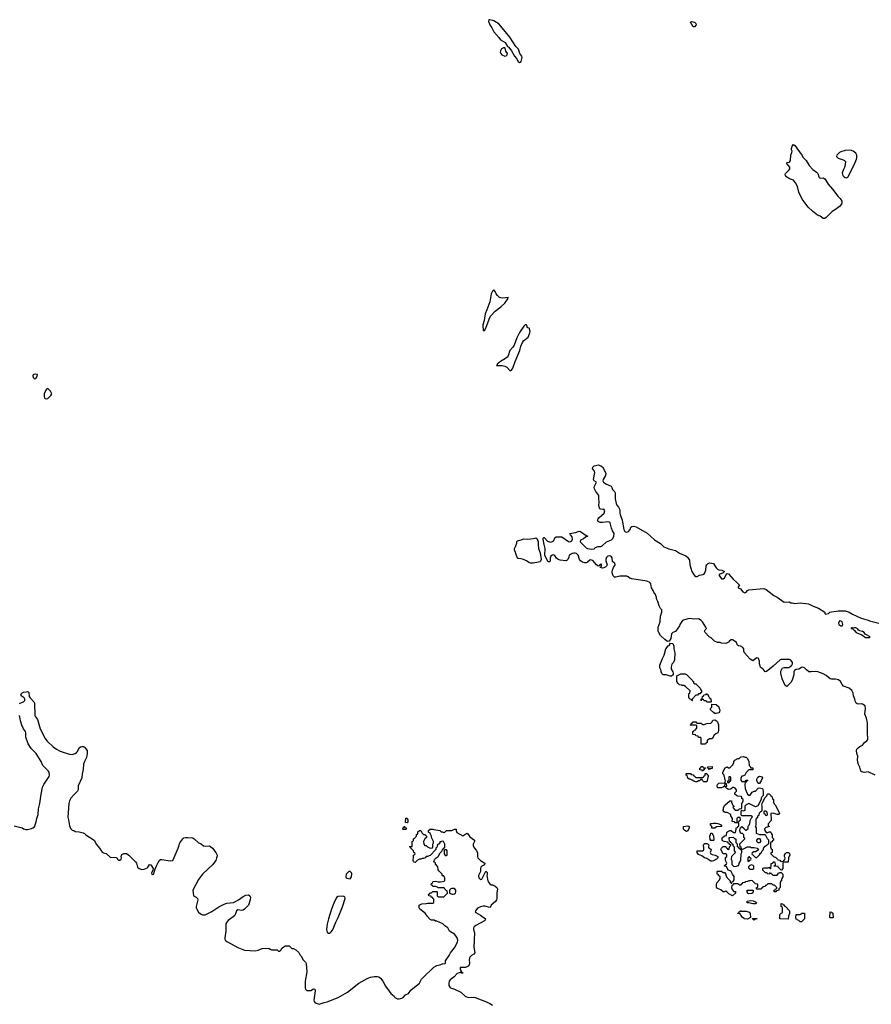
# Model space of a CAD drawing. Header units: inches. Extents: x 1861287 to 2052918, y 204622 to 437896.
# Tile 206 of 215: x 1999313 to 2011878, y 384469 to 398988. Entities that reach past the tile are written whole.
import ezdxf

# ---------------------------------------------------------------- set-up
doc = ezdxf.new("R2010")
doc.units = ezdxf.units.IN
doc.header["$MEASUREMENT"] = 0
for name, color, linetype in [('B9398', 7, 'Continuous'), ('B9399', 7, 'Continuous'), ('C0308', 7, 'Continuous'), ('C0309', 7, 'Continuous'), ('C0318', 7, 'Continuous'), ('C0319', 7, 'Continuous')]:
    doc.layers.add(name, color=color, linetype=linetype)

msp = doc.modelspace()

# ---------------------------------------------------------------- linework, layer by layer
at = {"layer": 'B9398', "color": 5, "elevation": 160}
for points in [[(1999310, 388904), (1999356, 388924), (1999370, 388930), (1999387, 388950), (1999390, 388970), (1999378, 388990), (1999337, 389017), (1999329, 389029), (1999340, 389050), (1999350, 389061), (1999369, 389071), (1999410, 389075), (1999430, 389082), (1999439, 389079), (1999448, 389068), (1999453, 389010), (1999467, 388987), (1999522, 388930), (1999530, 388910), (1999538, 388730), (1999548, 388708), (1999576, 388670), (1999616, 388530), (1999690, 388390), (1999716, 388356), (1999808, 388268), (1999859, 388230), (1999910, 388201), (2000000, 388173)], [(1999230, 387103), (1999350, 387071), (1999370, 387058), (1999406, 387046), (1999430, 387046), (1999490, 387061), (1999508, 387070), (1999530, 387085), (1999544, 387116), (1999559, 387161), (1999567, 387210), (1999584, 387270), (1999590, 387350), (1999610, 387432), (1999628, 387570), (1999651, 387669), (1999670, 387710), (1999747, 387830), (1999754, 387850), (1999750, 387890), (1999736, 387910), (1999654, 387990), (1999628, 388050), (1999555, 388170), (1999482, 388242), (1999440, 388310), (1999406, 388410), (1999406, 388470), (1999399, 388490), (1999368, 388530), (1999345, 388585), (1999327, 388647), (1999317, 388710), (1999305, 388730)]]:
    msp.add_lwpolyline(points, dxfattribs=at)
at = {"layer": 'B9399', "color": 5, "elevation": 180}
for points in [[(1999550, 393762), (1999523, 393757), (1999512, 393750), (1999505, 393735), (1999511, 393710), (1999530, 393691), (1999550, 393698), (1999569, 393730), (1999574, 393754)], [(1999730, 393548), (1999710, 393538), (1999697, 393523), (1999676, 393470), (1999676, 393430), (1999681, 393410), (1999690, 393401), (1999710, 393396), (1999730, 393401), (1999775, 393445), (1999786, 393470), (1999768, 393510)]]:
    msp.add_lwpolyline(points, close=True, dxfattribs=at)
at = {"layer": 'C0308', "color": 5, "elevation": 160}
for points in [[(2009013, 390000), (2009000, 389980), (2008990, 389969), (2008948, 389952), (2008931, 389930), (2008919, 389861), (2008898, 389822), (2008870, 389818), (2008830, 389849), (2008769, 389910), (2008742, 389950), (2008734, 389970), (2008735, 390000)], [(2010000, 389668), (2009999, 389670), (2009995, 389710), (2009982, 389730), (2009950, 389748), (2009917, 389757), (2009906, 389766), (2009890, 389804), (2009856, 389830), (2009830, 389843), (2009810, 389844), (2009785, 389830), (2009770, 389809), (2009730, 389789), (2009670, 389795), (2009650, 389802), (2009610, 389804), (2009563, 389823), (2009515, 389875), (2009488, 389890), (2009428, 389950), (2009418, 389970), (2009426, 389990), (2009436, 390000)], [(2000000, 388173), (2000050, 388156), (2000090, 388155), (2000130, 388168), (2000150, 388180), (2000165, 388195), (2000192, 388250), (2000210, 388265), (2000230, 388273), (2000250, 388272), (2000270, 388263), (2000310, 388210), (2000311, 388170), (2000297, 388110), (2000269, 388050), (2000257, 388010), (2000250, 387930), (2000233, 387870), (2000229, 387810), (2000178, 387690), (2000178, 387630), (2000168, 387610), (2000110, 387560), (2000069, 387511), (2000050, 387470), (2000038, 387430), (2000024, 387230), (2000036, 387190), (2000050, 387102), (2000070, 387056), (2000090, 387036), (2000111, 387031), (2000130, 387018), (2000190, 387011), (2000250, 386996), (2000268, 386988), (2000290, 386967), (2000411, 386890), (2000446, 386826), (2000491, 386771), (2000530, 386711), (2000550, 386701), (2000591, 386691), (2000650, 386638), (2000733, 386633), (2000750, 386622), (2000755, 386610), (2000770, 386595), (2000790, 386595), (2000809, 386610), (2000814, 386630), (2000809, 386651), (2000822, 386678), (2000849, 386691), (2000889, 386691), (2000922, 386670), (2001021, 386570), (2001038, 386550), (2001051, 386490), (2001078, 386470), (2001117, 386457), (2001150, 386460), (2001197, 386483), (2001230, 386529), (2001250, 386526), (2001282, 386470), (2001276, 386444), (2001257, 386410), (2001262, 386390), (2001270, 386383), (2001293, 386390), (2001305, 386450), (2001330, 386510), (2001370, 386589), (2001390, 386604), (2001410, 386607), (2001534, 386586), (2001568, 386590), (2001580, 386600), (2001650, 386772), (2001677, 386850), (2001719, 386910), (2001737, 386923), (2001766, 386930), (2001790, 386930), (2001870, 386922), (2001890, 386910), (2001950, 386850), (2001990, 386834), (2002027, 386807), (2002050, 386801), (2002110, 386804), (2002130, 386796), (2002160, 386770), (2002206, 386710), (2002228, 386670), (2002225, 386655), (2002215, 386630), (2002207, 386590), (2002190, 386564), (2002161, 386530), (2002011, 386390), (2001950, 386309), (2001869, 386150), (2001878, 386070), (2001918, 386050), (2001939, 386030), (2001943, 386010), (2001915, 385910), (2001917, 385890), (2001925, 385870), (2001954, 385830), (2001983, 385803), (2002011, 385790), (2002050, 385789), (2002150, 385836), (2002252, 385908), (2002332, 385948), (2002370, 385961), (2002469, 385970), (2002490, 385978), (2002543, 386010), (2002610, 386060), (2002650, 386078), (2002690, 386084), (2002710, 386071), (2002717, 386050), (2002715, 386010), (2002687, 385933), (2002670, 385910), (2002630, 385871), (2002610, 385859), (2002590, 385854), (2002530, 385861), (2002511, 385850), (2002499, 385801), (2002484, 385776), (2002390, 385704), (2002365, 385675), (2002357, 385650), (2002355, 385550), (2002342, 385450), (2002341, 385430), (2002350, 385410), (2002379, 385390), (2002530, 385308), (2002630, 385268), (2002790, 385256), (2002830, 385267), (2002890, 385291), (2002990, 385298), (2003010, 385282), (2003030, 385274), (2003110, 385274), (2003130, 385254), (2003150, 385254), (2003170, 385274), (2003183, 385297), (2003206, 385310), (2003228, 385332), (2003250, 385334), (2003290, 385334), (2003330, 385294), (2003352, 385292), (2003390, 385274), (2003430, 385234), (2003450, 385194), (2003470, 385174), (2003491, 385131), (2003530, 385091), (2003539, 385070), (2003550, 384950), (2003525, 384810), (2003524, 384710), (2003531, 384691), (2003551, 384671), (2003610, 384674), (2003650, 384696), (2003670, 384692), (2003673, 384670), (2003655, 384530), (2003656, 384510), (2003672, 384490), (2003732, 384472), (2003804, 384496), (2003850, 384507), (2004010, 384568), (2004150, 384648), (2004317, 384783), (2004450, 384854), (2004490, 384868), (2004550, 384878), (2004590, 384880), (2004610, 384876), (2004637, 384857), (2004671, 384810), (2004710, 384736), (2004763, 384663), (2004791, 384631), (2004838, 384590), (2004850, 384572), (2004890, 384552), (2004910, 384552), (2004950, 384562), (2004970, 384572), (2005008, 384610), (2005050, 384631), (2005083, 384677), (2005210, 384781), (2005219, 384790), (2005241, 384839), (2005259, 384861), (2005423, 385017), (2005470, 385040), (2005513, 385050), (2005550, 385065), (2005589, 385071), (2005597, 385083), (2005598, 385110), (2005650, 385188), (2005671, 385229), (2005730, 385301), (2005775, 385385), (2005777, 385417), (2005767, 385450), (2005750, 385479), (2005730, 385502), (2005670, 385537), (2005657, 385550), (2005630, 385595), (2005585, 385625), (2005554, 385654), (2005470, 385694), (2005450, 385695), (2005428, 385708), (2005389, 385709), (2005370, 385718), (2005330, 385762), (2005294, 385814), (2005218, 385870), (2005206, 385890), (2005209, 385931), (2005248, 385952), (2005310, 385954), (2005330, 385962), (2005410, 385962), (2005426, 385970), (2005426, 386010), (2005422, 386022), (2005408, 386028), (2005402, 386042), (2005386, 386050), (2005382, 386062), (2005348, 386068), (2005346, 386090), (2005362, 386098), (2005367, 386113), (2005390, 386114), (2005410, 386134), (2005470, 386134), (2005474, 386130), (2005474, 386070), (2005490, 386054), (2005570, 386054), (2005626, 386110), (2005622, 386142), (2005607, 386147), (2005587, 386167), (2005582, 386182), (2005570, 386186), (2005490, 386186), (2005476, 386196), (2005450, 386206), (2005410, 386206), (2005402, 386222), (2005386, 386230), (2005387, 386253), (2005402, 386258), (2005407, 386273), (2005420, 386280), (2005450, 386285), (2005490, 386276), (2005523, 386277), (2005575, 386285), (2005587, 386293), (2005587, 386327), (2005576, 386356), (2005570, 386366), (2005550, 386366), (2005546, 386370), (2005546, 386390), (2005496, 386436), (2005487, 386453), (2005482, 386502), (2005467, 386507), (2005462, 386522), (2005446, 386530), (2005446, 386550), (2005426, 386570), (2005428, 386590), (2005438, 386610), (2005458, 386630), (2005488, 386650), (2005516, 386704), (2005546, 386730), (2005550, 386754), (2005562, 386758), (2005570, 386774), (2005582, 386778), (2005586, 386790), (2005586, 386830), (2005566, 386870), (2005545, 386875), (2005526, 386866), (2005514, 386866), (2005510, 386846), (2005474, 386810), (2005474, 386790), (2005454, 386770), (2005452, 386750), (2005370, 386666), (2005330, 386648), (2005313, 386647), (2005294, 386630), (2005270, 386618), (2005250, 386618), (2005230, 386608), (2005210, 386608), (2005185, 386595), (2005150, 386558), (2005130, 386566), (2005118, 386590), (2005118, 386610), (2005126, 386630), (2005126, 386670), (2005142, 386678), (2005146, 386690), (2005142, 386702), (2005127, 386707), (2005126, 386730), (2005086, 386770), (2005082, 386782), (2005066, 386790), (2005070, 386794), (2005102, 386798), (2005106, 386810), (2005106, 386870), (2005122, 386878), (2005126, 386910), (2005142, 386918), (2005146, 386930), (2005166, 386950), (2005168, 386972), (2005182, 386978), (2005187, 386993), (2005188, 387012), (2005210, 387034), (2005230, 387034), (2005250, 386994), (2005270, 386974), (2005293, 386973), (2005314, 386950), (2005314, 386930), (2005291, 386909), (2005272, 386870), (2005274, 386830), (2005292, 386812), (2005310, 386811), (2005330, 386792), (2005370, 386774), (2005402, 386778), (2005407, 386793), (2005409, 386830), (2005418, 386850), (2005418, 386870), (2005388, 386930), (2005387, 386947), (2005370, 386986), (2005346, 387010), (2005346, 387030), (2005368, 387052), (2005410, 387054), (2005425, 387045), (2005510, 387034), (2005530, 387014), (2005550, 387014), (2005570, 387002), (2005586, 387010), (2005610, 387032), (2005690, 387032), (2005730, 387052), (2005750, 387052), (2005754, 387050), (2005754, 387030), (2005765, 387005), (2005850, 386952), (2005910, 386992), (2005924, 386984), (2005957, 386937), (2006022, 386890), (2006022, 386870), (2006002, 386830), (2006002, 386810), (2006017, 386777), (2006050, 386742), (2006066, 386710), (2006066, 386650), (2006071, 386630), (2006110, 386591), (2006174, 386550), (2006173, 386527), (2006130, 386508), (2006118, 386490), (2006112, 386470), (2006112, 386430), (2006085, 386370), (2006090, 386334), (2006110, 386312), (2006130, 386314), (2006189, 386431), (2006210, 386412), (2006211, 386389), (2006205, 386370), (2006221, 386290), (2006230, 386272), (2006250, 386245), (2006270, 386231), (2006291, 386231), (2006330, 386212), (2006352, 386190), (2006362, 386170), (2006351, 386110), (2006351, 386030), (2006346, 386010), (2006333, 385987), (2006272, 385930), (2006265, 385915), (2006250, 385898), (2006177, 385917), (2006150, 385916), (2006110, 385905), (2006070, 385887), (2006036, 385850), (2006033, 385830), (2006043, 385823), (2006110, 385784), (2006186, 385730), (2006179, 385710), (2006170, 385701), (2006045, 385630), (2006021, 385610), (2006011, 385590), (2006011, 385570), (2006024, 385524), (2006015, 385310), (2006027, 385230), (2006016, 385210), (2005981, 385190), (2005956, 385164), (2005947, 385130), (2005951, 385069), (2005946, 385050), (2005931, 385030), (2005890, 385013), (2005830, 385014), (2005814, 385010), (2005812, 384990), (2005824, 384964), (2005838, 384938), (2005850, 384934), (2005853, 384927), (2005832, 384928), (2005818, 384938), (2005810, 384938), (2005770, 384923), (2005725, 384875), (2005665, 384830), (2005651, 384810), (2005643, 384783), (2005645, 384745), (2005660, 384720), (2005671, 384711), (2005730, 384691), (2005822, 384650), (2005887, 384587), (2005930, 384571), (2006010, 384576), (2006032, 384570), (2006210, 384503), (2006250, 384481), (2006290, 384456)], [(2010000, 386265), (2009978, 386262), (2009973, 386247), (2009958, 386242), (2009950, 386226), (2009930, 386226), (2009922, 386242), (2009910, 386246), (2009850, 386246), (2009838, 386242), (2009833, 386227), (2009818, 386222), (2009814, 386190), (2009824, 386164), (2009850, 386134), (2009873, 386133), (2009874, 386110), (2009830, 386068), (2009776, 386096), (2009746, 386130), (2009730, 386138), (2009710, 386126), (2009690, 386126), (2009656, 386156), (2009610, 386178), (2009596, 386196), (2009595, 386230), (2009600, 386260), (2009636, 386304), (2009646, 386330), (2009646, 386350), (2009626, 386370), (2009622, 386382), (2009606, 386390), (2009606, 386430), (2009610, 386434), (2009670, 386434), (2009690, 386414), (2009713, 386413), (2009734, 386390), (2009734, 386370), (2009750, 386334), (2009794, 386290), (2009794, 386270), (2009810, 386254), (2009822, 386258), (2009827, 386273), (2009842, 386278), (2009856, 386304), (2009856, 386356), (2009828, 386388), (2009810, 386426), (2009796, 386436), (2009767, 386447), (2009742, 386502), (2009710, 386506), (2009706, 386510), (2009722, 386518), (2009727, 386533), (2009742, 386538), (2009746, 386550), (2009728, 386590), (2009728, 386632), (2009746, 386650), (2009746, 386670), (2009742, 386682), (2009730, 386686), (2009690, 386686), (2009658, 386750), (2009666, 386770), (2009690, 386794), (2009730, 386794), (2009738, 386778), (2009753, 386773), (2009758, 386758), (2009770, 386754), (2009782, 386758), (2009786, 386790), (2009806, 386810), (2009802, 386822), (2009787, 386827), (2009782, 386842), (2009767, 386847), (2009762, 386862), (2009708, 386868), (2009682, 386882), (2009676, 386896), (2009678, 386922), (2009710, 386952), (2009742, 386958), (2009748, 387010), (2009790, 387034), (2009810, 387034), (2009844, 387004), (2009870, 387002), (2009875, 387005), (2009886, 387050), (2009886, 387070), (2009902, 387078), (2009907, 387093), (2009922, 387098), (2009926, 387110), (2009922, 387142), (2009910, 387146), (2009870, 387146), (2009862, 387162), (2009827, 387167), (2009828, 387210), (2009808, 387250), (2009806, 387270), (2009750, 387298), (2009720, 387300), (2009707, 387307), (2009686, 387330), (2009696, 387344), (2009698, 387370), (2009716, 387404), (2009792, 387472), (2009814, 387470), (2009814, 387450), (2009824, 387424), (2009838, 387398), (2009854, 387390), (2009838, 387382), (2009834, 387370), (2009870, 387334), (2009910, 387334), (2009922, 387338), (2009930, 387354), (2009962, 387358), (2009966, 387370), (2009967, 387427), (2009986, 387470), (2009986, 387490), (2009970, 387506), (2009967, 387527), (2009956, 387536), (2009910, 387538), (2009890, 387548), (2009866, 387570), (2009866, 387590), (2009887, 387613), (2009888, 387630), (2009870, 387658), (2009850, 387666), (2009830, 387666), (2009824, 387656), (2009800, 387640), (2009770, 387638), (2009746, 387650), (2009726, 387670), (2009726, 387674), (2009746, 387690), (2009742, 387722), (2009730, 387726), (2009718, 387722), (2009714, 387686), (2009694, 387670), (2009670, 387662), (2009620, 387660), (2009608, 387668), (2009602, 387690), (2009610, 387712), (2009630, 387731), (2009710, 387734), (2009722, 387738), (2009726, 387770), (2009718, 387790), (2009718, 387810), (2009708, 387830), (2009706, 387850), (2009688, 387868), (2009688, 387890), (2009723, 387957), (2009750, 387972), (2009770, 387954), (2009790, 387954), (2009830, 387994), (2009848, 388030), (2009848, 388052), (2009866, 388070), (2009910, 388094), (2009930, 388094), (2009947, 388113), (2009960, 388120), (2009990, 388122), (2010000, 388118)], [(2010000, 387843), (2009990, 387838), (2009966, 387834), (2009952, 387810), (2009953, 387773), (2009970, 387754), (2010000, 387754)], [(2010000, 387322), (2009990, 387318), (2009970, 387326), (2009958, 387322), (2009954, 387310), (2009954, 387270), (2009958, 387258), (2009970, 387254), (2010000, 387253)], [(2010000, 387056), (2009970, 387086), (2009958, 387082), (2009954, 387070), (2009938, 387062), (2009934, 387030), (2009944, 387004), (2009953, 386993), (2009972, 386992), (2009992, 386972), (2009993, 386933), (2010000, 386924)], [(2010000, 386898), (2009934, 386830), (2009938, 386798), (2009952, 386792), (2009958, 386758), (2009970, 386754), (2010000, 386768)], [(2010000, 385735), (2009978, 385750), (2009960, 385780), (2009946, 385790), (2009942, 385802), (2009910, 385806), (2009907, 385813), (2009922, 385818), (2009927, 385833), (2009942, 385838), (2009948, 385852), (2009962, 385842), (2010000, 385843)]]:
    msp.add_lwpolyline(points, dxfattribs=at)
at = {"layer": 'C0308', "color": 5}
for points, elevation in [([(2008930, 389308), (2008910, 389309), (2008850, 389329), (2008809, 389329), (2008789, 389349), (2008778, 389370), (2008778, 389390), (2008758, 389430), (2008758, 389470), (2008795, 389570), (2008820, 389620), (2008849, 389710), (2008883, 389757), (2008906, 389770), (2008906, 389790), (2008910, 389794), (2008951, 389790), (2008965, 389750), (2008966, 389710), (2008979, 389650), (2008976, 389550), (2008958, 389510), (2008937, 389483), (2008924, 389444), (2008925, 389410), (2008951, 389370), (2008954, 389350), (2008953, 389327)], 160), ([(2009270, 389194), (2009290, 389194), (2009354, 389130), (2009364, 389104), (2009374, 389090), (2009373, 389067), (2009358, 389062), (2009350, 389046), (2009330, 389046), (2009313, 389027), (2009290, 389026), (2009234, 388970), (2009234, 388950), (2009230, 388946), (2009222, 388962), (2009207, 388967), (2009186, 388990), (2009187, 389047), (2009190, 389054), (2009202, 389058), (2009206, 389090), (2009136, 389156), (2009110, 389168), (2009088, 389168), (2009076, 389176), (2009050, 389178), (2009023, 389203), (2009008, 389230), (2009007, 389313), (2009070, 389342), (2009130, 389342), (2009150, 389332), (2009234, 389250), (2009238, 389238), (2009254, 389230), (2009254, 389210)], 160), ([(2009450, 388926), (2009442, 388942), (2009410, 388946), (2009402, 388962), (2009390, 388966), (2009378, 388962), (2009370, 388946), (2009366, 388950), (2009366, 388970), (2009382, 388978), (2009386, 389010), (2009402, 389018), (2009407, 389033), (2009442, 389038), (2009450, 389054), (2009458, 389038), (2009473, 389033), (2009474, 389010), (2009493, 388993), (2009498, 388978), (2009512, 388972), (2009514, 388930), (2009510, 388926)], 160), ([(2009570, 388755), (2009548, 388770), (2009506, 388810), (2009508, 388832), (2009526, 388850), (2009527, 388893), (2009590, 388892), (2009630, 388854), (2009633, 388833), (2009642, 388810), (2009640, 388780), (2009630, 388768), (2009590, 388755)], 160), ([(2009370, 388306), (2009366, 388310), (2009366, 388390), (2009362, 388402), (2009330, 388406), (2009322, 388422), (2009290, 388426), (2009282, 388442), (2009250, 388446), (2009246, 388450), (2009247, 388493), (2009262, 388498), (2009267, 388513), (2009282, 388518), (2009287, 388533), (2009302, 388538), (2009306, 388550), (2009302, 388582), (2009290, 388586), (2009210, 388586), (2009206, 388590), (2009222, 388598), (2009227, 388613), (2009242, 388618), (2009250, 388634), (2009290, 388634), (2009298, 388618), (2009310, 388614), (2009370, 388614), (2009390, 388594), (2009410, 388594), (2009450, 388612), (2009510, 388614), (2009530, 388634), (2009542, 388658), (2009570, 388662), (2009594, 388650), (2009610, 388634), (2009625, 388590), (2009625, 388510), (2009620, 388480), (2009614, 388470), (2009584, 388456), (2009561, 388439), (2009530, 388386), (2009490, 388386), (2009473, 388367), (2009458, 388362), (2009454, 388330), (2009438, 388322), (2009430, 388306)], 160), ([(2009390, 387906), (2009382, 387922), (2009350, 387926), (2009346, 387930), (2009347, 387953), (2009362, 387958), (2009370, 387974), (2009390, 387974), (2009398, 387958), (2009430, 387954), (2009434, 387950), (2009418, 387942), (2009413, 387927), (2009398, 387922)], 160), ([(2009490, 387926), (2009482, 387942), (2009466, 387950), (2009467, 387973), (2009530, 387974), (2009530, 387948), (2009498, 387942)], 160), ([(2009450, 387748), (2009408, 387748), (2009386, 387770), (2009382, 387782), (2009370, 387786), (2009358, 387782), (2009350, 387766), (2009330, 387766), (2009310, 387748), (2009289, 387749), (2009260, 387760), (2009236, 387776), (2009207, 387787), (2009190, 387788), (2009170, 387806), (2009162, 387842), (2009146, 387850), (2009146, 387870), (2009150, 387874), (2009210, 387874), (2009218, 387858), (2009250, 387854), (2009258, 387838), (2009270, 387834), (2009290, 387814), (2009390, 387814), (2009402, 387818), (2009407, 387833), (2009426, 387850), (2009427, 387873), (2009450, 387874), (2009458, 387858), (2009472, 387850), (2009471, 387829), (2009464, 387816), (2009462, 387790)], 160), ([(2009790, 387826), (2009778, 387822), (2009774, 387810), (2009774, 387766), (2009758, 387762), (2009754, 387750), (2009758, 387738), (2009770, 387734), (2009782, 387738), (2009786, 387754), (2009802, 387758), (2009806, 387770), (2009806, 387810), (2009802, 387822)], 160), ([(2005030, 387146), (2005008, 387148), (2005010, 387214), (2005030, 387214), (2005042, 387190), (2005040, 387160)], 160), ([(2009910, 387226), (2009894, 387210), (2009894, 387170), (2009898, 387158), (2009910, 387154), (2009922, 387158), (2009927, 387173), (2009946, 387190), (2009942, 387222)], 160), ([(2004970, 387046), (2004966, 387050), (2004970, 387074), (2004982, 387078), (2004990, 387094), (2004998, 387078), (2005014, 387070), (2005014, 387050), (2005010, 387046)], 160), ([(2009150, 387018), (2009126, 387030), (2009106, 387050), (2009107, 387093), (2009170, 387102), (2009191, 387091), (2009192, 387070), (2009170, 387026)], 160), ([(2009530, 387066), (2009526, 387070), (2009526, 387090), (2009506, 387110), (2009507, 387133), (2009530, 387134), (2009550, 387142), (2009590, 387142), (2009613, 387133), (2009630, 387132), (2009657, 387117), (2009672, 387090), (2009593, 387087), (2009570, 387066)], 160), ([(2009510, 386886), (2009500, 386900), (2009498, 386950), (2009507, 386973), (2009510, 386994), (2009530, 386994), (2009551, 386951), (2009554, 386890), (2009550, 386886)], 160), ([(2009847, 386927), (2009790, 386926), (2009778, 386922), (2009774, 386910), (2009782, 386882), (2009794, 386870), (2009798, 386858), (2009814, 386850), (2009818, 386838), (2009833, 386833), (2009834, 386810), (2009854, 386790), (2009854, 386730), (2009872, 386710), (2009813, 386647), (2009812, 386610), (2009822, 386590), (2009822, 386530), (2009850, 386502), (2009890, 386505), (2009914, 386514), (2009926, 386514), (2009929, 386550), (2009955, 386590), (2009958, 386690), (2009966, 386710), (2009966, 386730), (2009962, 386742), (2009947, 386747), (2009942, 386762), (2009930, 386766), (2009922, 386782), (2009906, 386790), (2009906, 386830), (2009886, 386850), (2009886, 386890), (2009882, 386902), (2009870, 386906)], 160), ([(2009530, 386578), (2009510, 386582), (2009450, 386619), (2009418, 386630), (2009378, 386658), (2009330, 386678), (2009308, 386708), (2009310, 386732), (2009390, 386734), (2009402, 386738), (2009406, 386750), (2009406, 386790), (2009398, 386810), (2009406, 386830), (2009420, 386840), (2009450, 386842), (2009473, 386833), (2009482, 386810), (2009474, 386790), (2009478, 386778), (2009493, 386773), (2009514, 386750), (2009512, 386730), (2009502, 386710), (2009512, 386690), (2009530, 386678), (2009574, 386670), (2009614, 386650), (2009614, 386630), (2009594, 386610), (2009550, 386586)], 160), ([(2005610, 386746), (2005590, 386746), (2005578, 386742), (2005574, 386730), (2005574, 386690), (2005590, 386662), (2005610, 386662), (2005618, 386670), (2005618, 386730)], 160), ([(2004170, 386429), (2004130, 386389), (2004123, 386350), (2004130, 386335), (2004139, 386330), (2004190, 386320), (2004210, 386348), (2004214, 386394), (2004210, 386409), (2004190, 386429)], 180), ([(2004070, 386062), (2004010, 386057), (2003990, 386044), (2003950, 385961), (2003914, 385870), (2003868, 385730), (2003850, 385649), (2003840, 385570), (2003850, 385531), (2003870, 385518), (2003890, 385519), (2003910, 385536), (2003930, 385564), (2003950, 385605), (2003979, 385681), (2004012, 385748), (2004074, 385906), (2004116, 386030), (2004113, 386050), (2004098, 386058)], 180), ([(2005690, 386178), (2005674, 386170), (2005654, 386150), (2005654, 386110), (2005692, 386092), (2005710, 386091), (2005730, 386098), (2005742, 386110), (2005749, 386130), (2005748, 386150), (2005730, 386175)], 160)]:
    msp.add_lwpolyline(points, close=True, dxfattribs=dict(at, elevation=elevation))
at = {"layer": 'C0309', "color": 5}
for points, elevation in [([(2006252, 398988), (2006234, 398986), (2006232, 398968), (2006251, 398910), (2006281, 398870), (2006310, 398811), (2006383, 398723), (2006405, 398690), (2006478, 398650), (2006512, 398592), (2006530, 398582), (2006570, 398531), (2006614, 398450), (2006648, 398410), (2006668, 398368), (2006690, 398358), (2006710, 398371), (2006727, 398430), (2006722, 398450), (2006694, 398490), (2006672, 398552), (2006634, 398594), (2006545, 398730), (2006390, 398921), (2006310, 398972)], 180), ([(2009270, 398885), (2009250, 398885), (2009210, 398951), (2009230, 398962), (2009250, 398958), (2009270, 398950), (2009290, 398933), (2009292, 398910)], 160), ([(2006470, 398575), (2006450, 398574), (2006424, 398556), (2006409, 398531), (2006404, 398510), (2006411, 398490), (2006428, 398470), (2006470, 398449), (2006490, 398456), (2006506, 398470), (2006509, 398489), (2006486, 398526), (2006478, 398570)], 180), ([(2006310, 395007), (2006290, 394987), (2006270, 394947), (2006248, 394830), (2006208, 394710), (2006183, 394650), (2006168, 394550), (2006149, 394490), (2006148, 394472), (2006151, 394411), (2006162, 394402), (2006170, 394403), (2006190, 394440), (2006238, 394570), (2006262, 394618), (2006330, 394690), (2006410, 394752), (2006470, 394810), (2006516, 394870), (2006515, 394885), (2006526, 394890), (2006438, 394882), (2006410, 394886), (2006394, 394894), (2006361, 394921), (2006344, 394944), (2006330, 394979)], 180), ([(2006770, 394489), (2006750, 394470), (2006690, 394377), (2006650, 394295), (2006609, 394190), (2006590, 394158), (2006545, 394110), (2006520, 394030), (2006506, 394010), (2006480, 393990), (2006408, 393950), (2006360, 393910), (2006359, 393901), (2006346, 393890), (2006430, 393887), (2006470, 393880), (2006503, 393863), (2006550, 393810), (2006570, 393819), (2006590, 393851), (2006623, 393950), (2006694, 394110), (2006708, 394172), (2006731, 394230), (2006745, 394255), (2006796, 394290), (2006813, 394307), (2006840, 394370), (2006845, 394390), (2006833, 394433), (2006830, 394439), (2006810, 394442), (2006802, 394450), (2006799, 394470), (2006789, 394489)], 180), ([(2006850, 390975), (2006825, 390985), (2006789, 391009), (2006747, 391027), (2006710, 391038), (2006670, 391043), (2006659, 391050), (2006613, 391170), (2006614, 391190), (2006635, 391230), (2006648, 391270), (2006648, 391292), (2006656, 391304), (2006710, 391316), (2006752, 391332), (2006810, 391329), (2006890, 391336), (2006930, 391348), (2006950, 391331), (2006963, 391290), (2006962, 391250), (2006970, 391190), (2006992, 391128), (2007006, 391030), (2006997, 391003), (2006990, 390995), (2006970, 390990), (2006890, 390976)], 160)]:
    msp.add_lwpolyline(points, close=True, dxfattribs=dict(at, elevation=elevation))
at = {"layer": 'C0309', "color": 5, "elevation": 160}
for points in [[(2008735, 390000), (2008735, 390030), (2008762, 390110), (2008769, 390191), (2008788, 390250), (2008787, 390287), (2008770, 390306), (2008750, 390346), (2008729, 390410), (2008709, 390450), (2008709, 390470), (2008695, 390510), (2008669, 390549), (2008662, 390570), (2008637, 390610), (2008623, 390670), (2008609, 390690), (2008568, 390710), (2008344, 390744), (2008315, 390755), (2008290, 390774), (2008270, 390781), (2008170, 390781), (2008110, 390769), (2008088, 390770), (2008069, 390789), (2008055, 390830), (2008055, 390850), (2008058, 390870), (2008075, 390910), (2008099, 390950), (2008092, 390972), (2008069, 390989), (2008061, 391001), (2008054, 391054), (2008046, 391066), (2008030, 391078), (2008010, 391082), (2007990, 391076), (2007968, 391052), (2007960, 391030), (2007960, 391010), (2007983, 390950), (2007971, 390929), (2007960, 390920), (2007934, 390906), (2007910, 390899), (2007878, 390910), (2007895, 390930), (2007899, 390950), (2007890, 390962), (2007872, 390950), (2007865, 390935), (2007850, 390929), (2007822, 390950), (2007770, 391015), (2007730, 391023), (2007690, 390989), (2007670, 390981), (2007650, 390979), (2007615, 390990), (2007589, 391010), (2007574, 391030), (2007555, 391090), (2007530, 391115), (2007510, 391124), (2007490, 391124), (2007464, 391116), (2007422, 391090), (2007417, 391063), (2007402, 391030), (2007390, 391018), (2007370, 391009), (2007290, 391019), (2007258, 391030), (2007234, 391050), (2007210, 391085), (2007190, 391096), (2007170, 391094), (2007150, 391076), (2007140, 391050), (2007138, 391002), (2007130, 390994), (2007110, 390996), (2007090, 391026), (2007063, 391090), (2007067, 391190), (2007050, 391250), (2007035, 391330), (2007037, 391343), (2007046, 391354), (2007050, 391355), (2007101, 391301), (2007128, 391288), (2007150, 391285), (2007182, 391298), (2007192, 391308), (2007210, 391347), (2007230, 391362), (2007310, 391363), (2007410, 391295), (2007430, 391288), (2007458, 391302), (2007470, 391330), (2007463, 391363), (2007440, 391390), (2007429, 391411), (2007513, 391427), (2007570, 391445), (2007590, 391440), (2007670, 391381), (2007694, 391370), (2007663, 391357), (2007630, 391333), (2007588, 391312), (2007585, 391290), (2007670, 391201), (2007690, 391191), (2007750, 391183), (2007790, 391187), (2007810, 391205), (2007850, 391218), (2007890, 391222), (2007909, 391231), (2007970, 391291), (2008044, 391316), (2008064, 391336), (2008078, 391370), (2008083, 391410), (2008060, 391450), (2008044, 391490), (2008025, 391570), (2008010, 391581), (2007990, 391586), (2007910, 391575), (2007876, 391576), (2007847, 391587), (2007841, 391601), (2007839, 391610), (2007846, 391630), (2007856, 391644), (2007937, 391710), (2007948, 391748), (2007930, 391768), (2007910, 391764), (2007889, 391769), (2007875, 391775), (2007866, 391786), (2007857, 391830), (2007865, 391870), (2007856, 391930), (2007859, 391970), (2007812, 392030), (2007793, 392070), (2007789, 392090), (2007793, 392110), (2007826, 392170), (2007790, 392189), (2007779, 392210), (2007799, 392310), (2007793, 392330), (2007767, 392370), (2007769, 392390), (2007790, 392411), (2007850, 392425), (2007890, 392411), (2007913, 392393), (2007959, 392299), (2007955, 392265), (2007921, 392210), (2007918, 392190), (2007925, 392170), (2007963, 392143), (2008038, 392110), (2008050, 392092), (2008060, 392060), (2008090, 392030), (2008100, 392010), (2008101, 391921), (2008114, 391854), (2008123, 391830), (2008150, 391801), (2008165, 391770), (2008170, 391750), (2008167, 391710), (2008171, 391690), (2008203, 391610), (2008225, 391470), (2008241, 391441), (2008250, 391435), (2008270, 391432), (2008298, 391442), (2008320, 391470), (2008330, 391505), (2008343, 391517), (2008370, 391519), (2008410, 391508), (2008570, 391415), (2008680, 391320), (2008766, 391266), (2008815, 391215), (2008890, 391185), (2008950, 391173), (2008990, 391160), (2009050, 391120), (2009140, 391080), (2009164, 391064), (2009198, 391018), (2009202, 390950), (2009232, 390852), (2009253, 390813), (2009271, 390790), (2009290, 390777), (2009310, 390779), (2009344, 390796), (2009390, 390809), (2009416, 390824), (2009439, 390870), (2009443, 390937), (2009450, 390950), (2009470, 390970), (2009490, 390977), (2009550, 390970), (2009587, 390907), (2009610, 390886), (2009630, 390877), (2009672, 390870), (2009712, 390850), (2009694, 390830), (2009635, 390805), (2009631, 390790), (2009670, 390743), (2009690, 390742), (2009710, 390759), (2009733, 390790), (2009743, 390817), (2009750, 390822), (2009770, 390816), (2009840, 390740), (2009896, 390690), (2009932, 390650), (2009925, 390635), (2009914, 390630), (2009914, 390610), (2009950, 390598), (2009983, 390550), (2010000, 390541)], [(2009436, 390000), (2009446, 390010), (2009438, 390030), (2009389, 390110), (2009370, 390129), (2009330, 390153), (2009251, 390149), (2009210, 390159), (2009170, 390155), (2009091, 390129), (2009051, 390070), (2009046, 390050), (2009013, 390000)]]:
    msp.add_lwpolyline(points, dxfattribs=at)
at = {"layer": 'C0318', "color": 5, "elevation": 160}
for points in [[(2011611, 390000), (2011615, 389990), (2011625, 389985), (2011655, 389950), (2011736, 389916), (2011790, 389879), (2011850, 389876), (2011861, 389890), (2011788, 389928), (2011771, 389951), (2011750, 389967), (2011710, 389976), (2011690, 389987), (2011679, 390000)], [(2011935, 387850), (2011830, 387895), (2011771, 387889), (2011737, 387897), (2011726, 387906), (2011710, 387968), (2011687, 388007), (2011682, 388022), (2011675, 388070), (2011679, 388130), (2011664, 388170), (2011658, 388210), (2011666, 388230), (2011686, 388250), (2011710, 388271), (2011750, 388292), (2011779, 388330), (2011810, 388355), (2011825, 388375), (2011829, 388410), (2011821, 388450), (2011820, 388620), (2011805, 388690), (2011785, 388750), (2011794, 388830), (2011789, 388870), (2011750, 388894), (2011730, 388899), (2011690, 388894), (2011670, 388899), (2011655, 388910), (2011644, 388930), (2011637, 388970), (2011617, 389017), (2011610, 389058), (2011590, 389099), (2011550, 389129), (2011470, 389162), (2011447, 389187), (2011426, 389230), (2011395, 389255), (2011350, 389266), (2011290, 389264), (2011270, 389268), (2011210, 389317), (2011170, 389342), (2011088, 389370), (2011050, 389378), (2010990, 389370), (2010954, 389374), (2010920, 389400), (2010890, 389431), (2010870, 389442), (2010850, 389436), (2010810, 389413), (2010770, 389407), (2010744, 389390), (2010737, 389370), (2010733, 389330), (2010710, 389248), (2010690, 389215), (2010630, 389158), (2010609, 389170), (2010564, 389270), (2010541, 389350), (2010544, 389384), (2010570, 389430), (2010590, 389437), (2010630, 389434), (2010662, 389438), (2010676, 389444), (2010708, 389470), (2010717, 389490), (2010715, 389510), (2010690, 389542), (2010670, 389553), (2010650, 389556), (2010550, 389554), (2010532, 389548), (2010430, 389455), (2010350, 389391), (2010330, 389376), (2010310, 389373), (2010281, 389410), (2010251, 389431), (2010243, 389443), (2010229, 389490), (2010229, 389530), (2010216, 389570), (2010210, 389575), (2010190, 389576), (2010174, 389570), (2010130, 389535), (2010090, 389559), (2010049, 389609), (2010009, 389650), (2010000, 389668)], [(2010000, 388118), (2010013, 388113), (2010032, 388112), (2010050, 388094), (2010072, 388050), (2010074, 387990), (2010094, 387970), (2010098, 387958), (2010130, 387954), (2010132, 387950), (2010130, 387926), (2010070, 387926), (2010030, 387886), (2010011, 387849), (2010000, 387843)], [(2010000, 387754), (2010010, 387754), (2010022, 387758), (2010030, 387774), (2010050, 387774), (2010054, 387770), (2010038, 387762), (2010030, 387746), (2010018, 387742), (2010012, 387710), (2010018, 387650), (2010030, 387614), (2010052, 387570), (2010070, 387552), (2010090, 387554), (2010122, 387598), (2010148, 387612), (2010170, 387614), (2010210, 387654), (2010230, 387662), (2010250, 387654), (2010272, 387652), (2010285, 387610), (2010285, 387570), (2010282, 387550), (2010262, 387530), (2010253, 387507), (2010252, 387488), (2010204, 387396), (2010170, 387382), (2010070, 387428), (2010031, 387409), (2010012, 387390), (2010010, 387326), (2010000, 387322)], [(2010000, 386768), (2010050, 386792), (2010090, 386792), (2010102, 386782), (2010150, 386782), (2010194, 386770), (2010213, 386747), (2010194, 386730), (2010170, 386718), (2010144, 386716), (2010118, 386702), (2010114, 386690), (2010118, 386678), (2010130, 386674), (2010170, 386634), (2010190, 386634), (2010230, 386674), (2010243, 386697), (2010258, 386710), (2010266, 386730), (2010286, 386750), (2010288, 386770), (2010310, 386802), (2010340, 386820), (2010350, 386832), (2010366, 386834), (2010368, 386890), (2010348, 386910), (2010320, 386960), (2010310, 386968), (2010233, 386967), (2010186, 386990), (2010186, 387070), (2010169, 387090), (2010178, 387110), (2010180, 387200), (2010206, 387230), (2010206, 387250), (2010222, 387258), (2010230, 387294), (2010250, 387314), (2010262, 387318), (2010267, 387333), (2010268, 387390), (2010262, 387410), (2010266, 387430), (2010308, 387512), (2010336, 387544), (2010346, 387570), (2010350, 387574), (2010370, 387574), (2010394, 387550), (2010398, 387538), (2010414, 387530), (2010418, 387498), (2010434, 387490), (2010434, 387450), (2010442, 387442), (2010446, 387426), (2010462, 387410), (2010522, 387290), (2010510, 387268), (2010490, 387268), (2010430, 387286), (2010398, 387282), (2010394, 387250), (2010402, 387230), (2010400, 387180), (2010354, 387130), (2010358, 387098), (2010374, 387090), (2010324, 387076), (2010302, 387058), (2010305, 387030), (2010325, 387005), (2010350, 387002), (2010373, 387013), (2010390, 387014), (2010394, 387010), (2010404, 386984), (2010414, 386970), (2010414, 386930), (2010434, 386910), (2010434, 386890), (2010418, 386882), (2010410, 386866), (2010398, 386862), (2010393, 386847), (2010392, 386790), (2010402, 386762), (2010414, 386750), (2010414, 386710), (2010398, 386702), (2010394, 386690), (2010434, 386650), (2010470, 386634), (2010494, 386610), (2010498, 386598), (2010530, 386594), (2010538, 386578), (2010550, 386574), (2010582, 386578), (2010587, 386593), (2010602, 386598), (2010606, 386630), (2010598, 386650), (2010598, 386670), (2010610, 386694), (2010626, 386710), (2010654, 386710), (2010672, 386692), (2010674, 386670), (2010664, 386656), (2010654, 386630), (2010653, 386567), (2010590, 386566), (2010578, 386562), (2010574, 386550), (2010574, 386470), (2010553, 386447), (2010547, 386447), (2010506, 386490), (2010502, 386502), (2010447, 386507), (2010447, 386513), (2010462, 386518), (2010466, 386530), (2010462, 386562), (2010450, 386566), (2010430, 386566), (2010413, 386547), (2010398, 386542), (2010394, 386530), (2010393, 386467), (2010387, 386467), (2010382, 386482), (2010370, 386486), (2010350, 386478), (2010290, 386478), (2010274, 386470), (2010274, 386450), (2010290, 386434), (2010310, 386414), (2010332, 386412), (2010350, 386394), (2010382, 386398), (2010390, 386414), (2010398, 386398), (2010414, 386390), (2010418, 386378), (2010430, 386374), (2010490, 386374), (2010510, 386402), (2010530, 386414), (2010550, 386414), (2010574, 386390), (2010574, 386350), (2010564, 386336), (2010554, 386310), (2010554, 386290), (2010538, 386282), (2010533, 386267), (2010532, 386190), (2010514, 386170), (2010514, 386150), (2010478, 386142), (2010470, 386126), (2010450, 386126), (2010446, 386130), (2010447, 386153), (2010462, 386158), (2010467, 386173), (2010482, 386178), (2010486, 386190), (2010450, 386226), (2010430, 386226), (2010410, 386246), (2010350, 386246), (2010333, 386227), (2010318, 386222), (2010313, 386207), (2010278, 386202), (2010273, 386187), (2010258, 386182), (2010252, 386168), (2010190, 386166), (2010186, 386170), (2010186, 386190), (2010202, 386198), (2010206, 386210), (2010202, 386242), (2010170, 386246), (2010126, 386290), (2010110, 386295), (2010091, 386289), (2010070, 386288), (2010050, 386278), (2010024, 386276), (2010010, 386266), (2010000, 386265)], [(2010000, 387253), (2010111, 387251), (2010122, 387230), (2010105, 387215), (2010084, 387176), (2010082, 387130), (2010070, 387106), (2010054, 387090), (2010054, 387050), (2010034, 387030), (2010026, 387030), (2010000, 387056)], [(2010000, 386924), (2010012, 386910), (2010000, 386898)], [(2010000, 385843), (2010030, 385845), (2010074, 385830), (2010092, 385810), (2010094, 385750), (2010050, 385726), (2010009, 385729), (2010000, 385735)]]:
    msp.add_lwpolyline(points, dxfattribs=at)
for points in [[(2010210, 387726), (2010189, 387769), (2010188, 387790), (2010203, 387817), (2010230, 387831), (2010262, 387822), (2010274, 387810), (2010255, 387765), (2010242, 387750), (2010230, 387726)], [(2010302, 387318), (2010294, 387310), (2010294, 387290), (2010313, 387273), (2010318, 387258), (2010330, 387254), (2010342, 387258), (2010346, 387270), (2010342, 387302), (2010316, 387316)], [(2010230, 386848), (2010208, 386848), (2010188, 386868), (2010188, 386890), (2010210, 386914), (2010230, 386914), (2010242, 386890), (2010242, 386870)], [(2010070, 386646), (2010054, 386630), (2010054, 386590), (2010058, 386578), (2010070, 386574), (2010087, 386593), (2010102, 386598), (2010106, 386610), (2010102, 386622), (2010087, 386627), (2010082, 386642)], [(2010110, 386526), (2010084, 386516), (2010064, 386496), (2010064, 386484), (2010074, 386470), (2010090, 386462), (2010130, 386462), (2010147, 386473), (2010147, 386507), (2010136, 386516)], [(2010070, 386098), (2010063, 386103), (2010046, 386130), (2010047, 386153), (2010133, 386153), (2010134, 386130), (2010122, 386110), (2010110, 386102)], [(2010170, 385949), (2010130, 385949), (2010070, 385968), (2010048, 385968), (2010046, 385990), (2010090, 385998), (2010137, 385997), (2010170, 385982), (2010182, 385970)], [(2010650, 385726), (2010528, 385728), (2010528, 385792), (2010550, 385814), (2010562, 385818), (2010566, 385830), (2010566, 385890), (2010562, 385902), (2010546, 385910), (2010550, 385954), (2010573, 385953), (2010578, 385938), (2010590, 385934), (2010598, 385918), (2010610, 385914), (2010672, 385850), (2010672, 385810), (2010654, 385770)], [(2010830, 385686), (2010810, 385706), (2010788, 385708), (2010782, 385722), (2010770, 385726), (2010766, 385750), (2010770, 385794), (2010830, 385794), (2010842, 385798), (2010850, 385814), (2010893, 385813), (2010892, 385730), (2010850, 385686)], [(2011270, 385746), (2011266, 385750), (2011270, 385834), (2011294, 385830), (2011298, 385818), (2011312, 385812), (2011314, 385750), (2011310, 385746)], [(2010150, 385709), (2010142, 385722), (2010130, 385726), (2010127, 385733), (2010194, 385734), (2010190, 385728), (2010158, 385722)]]:
    msp.add_lwpolyline(points, close=True, dxfattribs=at)
at = {"layer": 'C0319', "color": 5}
for points, elevation in [([(2011130, 396653), (2011170, 396655), (2011190, 396639), (2011213, 396610), (2011241, 396561), (2011306, 396490), (2011384, 396384), (2011418, 396350), (2011442, 396310), (2011444, 396290), (2011438, 396270), (2011410, 396232), (2011350, 396187), (2011300, 396160), (2011210, 396069), (2011190, 396057), (2011170, 396057), (2011122, 396090), (2011084, 396104), (2011010, 396163), (2010945, 396225), (2010860, 396340), (2010807, 396447), (2010790, 396530), (2010762, 396582), (2010730, 396621), (2010670, 396640), (2010626, 396670), (2010613, 396690), (2010606, 396710), (2010610, 396718), (2010667, 396773), (2010677, 396790), (2010675, 396815), (2010627, 396870), (2010639, 396881), (2010671, 396889), (2010687, 396910), (2010689, 396991), (2010708, 397032), (2010709, 397050), (2010699, 397070), (2010700, 397090), (2010710, 397121), (2010730, 397148), (2010750, 397135), (2010770, 397110), (2010782, 397082), (2010850, 396999), (2010874, 396954), (2010917, 396910), (2010960, 396840), (2011017, 396777), (2011070, 396741), (2011090, 396721), (2011103, 396670), (2011110, 396659)], 160), ([(2011570, 397062), (2011490, 397058), (2011430, 397039), (2011410, 397029), (2011371, 396990), (2011365, 396970), (2011388, 396948), (2011462, 396922), (2011482, 396910), (2011495, 396895), (2011494, 396854), (2011485, 396810), (2011464, 396770), (2011450, 396730), (2011459, 396690), (2011476, 396670), (2011490, 396661), (2011510, 396658), (2011530, 396668), (2011627, 396850), (2011659, 396930), (2011664, 396956), (2011664, 396990), (2011650, 397018), (2011610, 397048)], 180), ([(2011410, 390122), (2011396, 390090), (2011397, 390070), (2011430, 390051), (2011450, 390051), (2011460, 390070), (2011450, 390109), (2011430, 390121)], 160)]:
    msp.add_lwpolyline(points, close=True, dxfattribs=dict(at, elevation=elevation))
at = {"layer": 'C0319', "color": 5, "elevation": 160}
for points in [[(2010000, 390541), (2010010, 390536), (2010032, 390548), (2010050, 390573), (2010070, 390583), (2010290, 390603), (2010328, 390588), (2010439, 390499), (2010491, 390471), (2010590, 390401), (2010665, 390405), (2010690, 390391), (2010710, 390391), (2010750, 390378), (2010830, 390387), (2010953, 390373), (2011020, 390340), (2011098, 390310), (2011194, 390250), (2011194, 390230), (2011202, 390222), (2011246, 390230), (2011266, 390250), (2011290, 390258), (2011364, 390264), (2011390, 390272), (2011490, 390272), (2011550, 390251), (2011600, 390220), (2011730, 390165), (2011830, 390136), (2011850, 390126), (2011990, 390091)], [(2011679, 390000), (2011670, 390010), (2011650, 390021), (2011630, 390023), (2011610, 390015), (2011598, 390018), (2011590, 390026), (2011582, 390018), (2011582, 390010), (2011607, 390007), (2011611, 390000)]]:
    msp.add_lwpolyline(points, dxfattribs=at)

doc.saveas('drawing.dxf')
